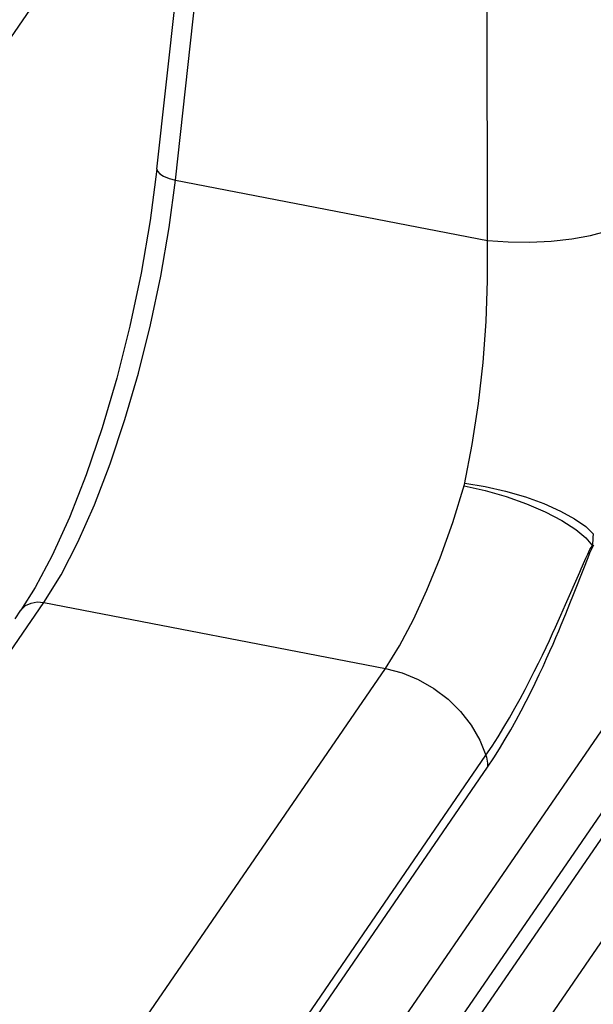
# Model space of a CAD drawing. Extents: x -837 to -216, y -123 to 601.
# Tile 130 of 136: x -271.38 to -265.22, y 514.31 to 524.88. Entities that reach past the tile are written whole.
import ezdxf

# ---------------------------------------------------------------- set-up
doc = ezdxf.new("R2010")
doc.units = 0
doc.header["$LTSCALE"] = 23.1
doc.layers.add('HEATSINK_AM_0', color=7, linetype='CONTINUOUS')

msp = doc.modelspace()

# ---------------------------------------------------------------- linework, layer by layer
at = {"layer": 'HEATSINK_AM_0', "color": 7}
for p, q in [((-220.734, 579.628), (-285.15, 485.842)), ((-286.139, 485.504), (-221.723, 579.29)), ((-271.472, 524.681), (-268.549, 528.936)), ((-286.77, 484.856), (-257.89, 526.904)), ((-258.755, 526.537), (-287.627, 484.5)), ((-269.903, 523.273), (-269.626, 525.79)), ((-269.704, 523.153), (-269.427, 525.671)), ((-266.356, 522.508), (-266.359, 525.079)), ((-269.903, 523.273), (-269.975, 522.72)), ((-269.704, 523.153), (-266.356, 522.508)), ((-271.027, 519.128), (-271.211, 518.782)), ((-265.349, 518.983), (-265.309, 519.072)), ((-265.314, 519.006), (-265.282, 519.087)), ((-265.309, 519.072), (-265.298, 519.097)), ((-265.516, 518.6), (-265.364, 518.949)), ((-265.431, 518.707), (-265.314, 519.006)), ((-265.364, 518.949), (-265.349, 518.983)), ((-271.117, 518.623), (-270.933, 518.919)), ((-271.211, 518.782), (-271.363, 518.54)), ((-273.539, 515.097), (-271.117, 518.623)), ((-271.188, 518.629), (-271.117, 518.623)), ((-271.117, 518.623), (-267.451, 517.916)), ((-265.513, 518.502), (-265.47, 518.61)), ((-265.47, 518.61), (-265.431, 518.707)), ((-271.426, 518.448), (-271.363, 518.54)), ((-265.567, 518.486), (-265.516, 518.6)), ((-271.65, 511.803), (-267.451, 517.916)), ((-270.57, 510.869), (-266.371, 516.983)), ((-270.553, 510.743), (-266.354, 516.856))]:
    msp.add_line(p, q, dxfattribs=at)
for points in [[(-269.903, 523.273), (-269.898, 523.25), (-269.873, 523.223), (-269.831, 523.196), (-269.773, 523.173), (-269.704, 523.154)], [(-270.933, 518.919), (-270.751, 519.27), (-270.574, 519.669), (-270.404, 520.11), (-270.246, 520.585), (-270.101, 521.084), (-269.972, 521.601), (-269.861, 522.124), (-269.772, 522.645), (-269.704, 523.153)], [(-266.356, 522.508), (-266.131, 522.491), (-265.899, 522.488), (-265.669, 522.499), (-265.45, 522.523), (-265.25, 522.559), (-265.077, 522.606), (-264.936, 522.663), (-264.834, 522.727)], [(-269.975, 522.72), (-270.073, 522.156), (-270.193, 521.589), (-270.333, 521.031), (-270.491, 520.495), (-270.662, 519.992), (-270.842, 519.533), (-271.027, 519.128)], [(-266.601, 519.89), (-266.518, 520.319), (-266.451, 520.756), (-266.402, 521.198), (-266.369, 521.639), (-266.354, 522.078), (-266.356, 522.508)], [(-267.451, 517.916), (-267.3, 518.158), (-267.15, 518.439), (-267.004, 518.754), (-266.863, 519.102), (-266.728, 519.482), (-266.601, 519.89)], [(-266.606, 519.874), (-266.381, 519.823), (-266.155, 519.758), (-265.936, 519.68), (-265.734, 519.594), (-265.555, 519.501), (-265.407, 519.407), (-265.297, 519.316), (-265.227, 519.23)], [(-266.598, 519.904), (-266.38, 519.867), (-266.161, 519.817), (-265.948, 519.755), (-265.748, 519.683), (-265.57, 519.604), (-265.419, 519.521), (-265.3, 519.437), (-265.218, 519.354)], [(-265.224, 519.226), (-265.222, 519.258), (-265.22, 519.29), (-265.219, 519.322), (-265.218, 519.354)], [(-265.282, 519.087), (-265.263, 519.133), (-265.254, 519.157), (-265.243, 519.183), (-265.228, 519.212), (-265.212, 519.242)], [(-265.298, 519.097), (-265.276, 519.142), (-265.265, 519.167), (-265.254, 519.19), (-265.241, 519.211), (-265.227, 519.23)], [(-271.313, 518.589), (-271.255, 518.617), (-271.188, 518.629)], [(-271.363, 518.54), (-271.358, 518.547), (-271.313, 518.589)], [(-266.354, 516.856), (-266.288, 516.955), (-266.225, 517.054), (-266.164, 517.155), (-266.105, 517.256), (-266.047, 517.359), (-265.992, 517.461), (-265.94, 517.562), (-265.89, 517.661), (-265.843, 517.757), (-265.799, 517.849), (-265.758, 517.937), (-265.72, 518.021), (-265.684, 518.1), (-265.651, 518.176), (-265.619, 518.248), (-265.59, 518.317), (-265.563, 518.382), (-265.513, 518.502)], [(-266.371, 516.983), (-266.305, 517.082), (-266.24, 517.182), (-266.178, 517.284), (-266.118, 517.385), (-266.06, 517.488), (-266.004, 517.59), (-265.95, 517.69), (-265.899, 517.788), (-265.852, 517.882), (-265.807, 517.971), (-265.765, 518.057), (-265.726, 518.138), (-265.69, 518.215), (-265.656, 518.288), (-265.624, 518.358), (-265.567, 518.486)], [(-267.451, 517.916), (-267.272, 517.869), (-267.097, 517.796), (-266.931, 517.701), (-266.778, 517.585), (-266.643, 517.452), (-266.528, 517.305), (-266.436, 517.147), (-266.371, 516.983)], [(-266.371, 516.983), (-266.365, 516.962), (-266.36, 516.94), (-266.357, 516.919), (-266.354, 516.898), (-266.353, 516.877), (-266.354, 516.856)]]:
    msp.add_lwpolyline(points, dxfattribs=at)

doc.saveas('drawing.dxf')
